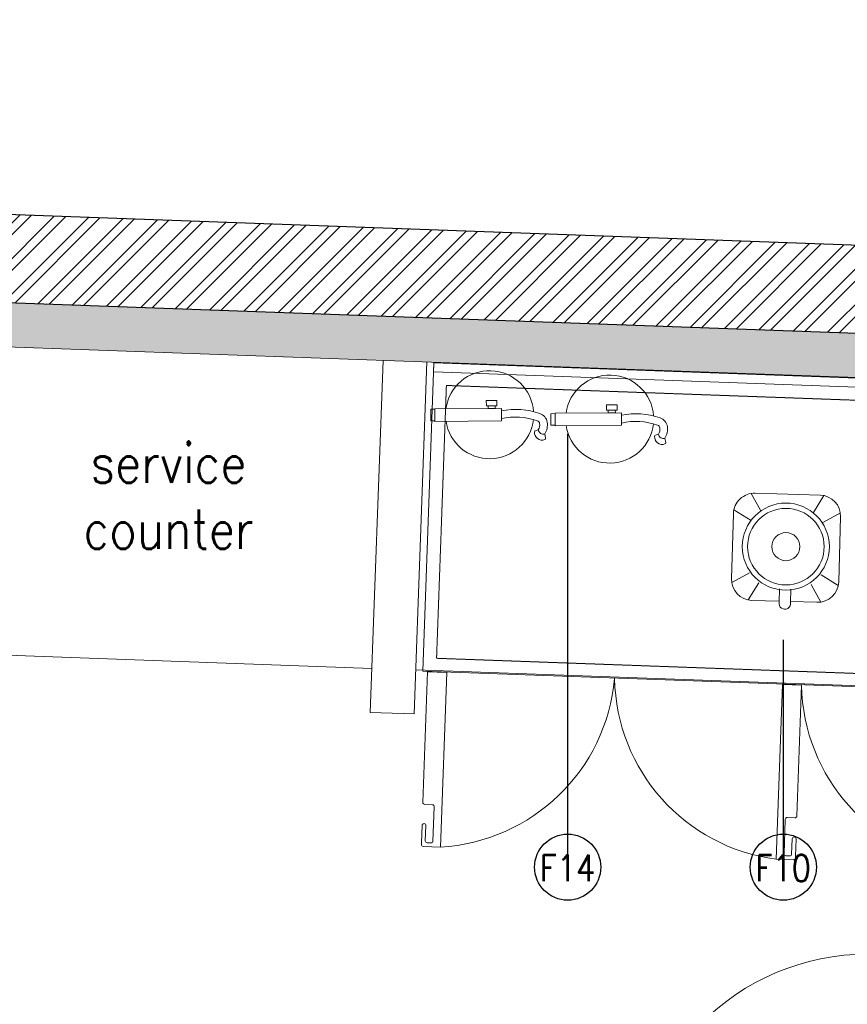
# Model space of a CAD drawing. Header units: millimetres. Extents: x 256680 to 410391, y -77299 to -22623.
# Tile 142 of 241: x 346344 to 348224, y -27393 to -25157. Entities that reach past the tile are written whole.
import ezdxf
from ezdxf.lldxf.tags import DXFTag

# ---------------------------------------------------------------- set-up
doc = ezdxf.new("R2010")
doc.units = ezdxf.units.MM
doc.header["$LTSCALE"] = 2.5
doc.linetypes.add('DASHED', pattern=[19.05, 12.7, -6.35])
for name, color, linetype, lineweight in [('ELEVATION 1', 143, 'Continuous', 18), ('ELEVATION 3', 23, 'Continuous', 13), ('ELEVATION 4', 157, 'Continuous', 9), ('FURNITURES', 30, 'Continuous', 15), ('HATCH LIGHT', 250, 'Continuous', 0), ('HATCH MEDIUM', 251, 'Continuous', 5), ('K Equipment', 30, 'Continuous', 9), ('K Equipment UC', 251, 'Continuous', 5), ('ROOM TEXT', 7, 'Continuous', 5), ('WALL', 132, 'Continuous', 25)]:
    doc.layers.add(name, color=color, linetype=linetype, lineweight=lineweight)
doc.styles.add('MTEXT', font='romans.shx', dxfattribs={"width": 0.85})
doc.styles.get("Standard").update_dxf_attribs({"font": 'GOTHIC.TTF'})
tags = doc.linetypes.add('DOT2', pattern=[3.175, 0, -3.175]).pattern_tags.tags
tags[6:7] = [DXFTag(74, 4), DXFTag(75, 0), DXFTag(340, '0'), DXFTag(46, 1.0), DXFTag(50, 0.0), DXFTag(44, 0.0), DXFTag(45, 0.0)]
tags[4:5] = [DXFTag(74, 4), DXFTag(75, 0), DXFTag(340, '0'), DXFTag(46, 1.0), DXFTag(50, 0.0), DXFTag(44, 0.0), DXFTag(45, 0.0)]
doc.dimstyles.new('AJKD_30', dxfattribs={"dimscale": 30, "dimtxt": 2, "dimasz": 1, "dimexe": 0.8, "dimexo": 0.8, "dimgap": 0.5, "dimtad": 1, "dimdec": 0, "dimzin": 0, "dimdsep": 46, "dimtxsty": 'Standard', "dimblk": 'ARCHTICK', "dimcen": 0.125, "dimclrd": 251, "dimclre": 251, "dimclrt": 42, "dimadec": 0, "dimazin": 0, "dimtfac": 1, "dimtdec": 0, "dimtix": 1, "dimtmove": 0, "dimatfit": 3, "dimfxl": 1, "dimtolj": 1, "dimtzin": 0, "dimarcsym": 1})

# ---------------------------------------------------------------- blocks, each defined once
blk = doc.blocks.new('SDADFGSDF')
for p, q in [((68993, 13820), (68993, 13120)), ((70290.6, 13800), (70290.6, 13120))]:
    blk.add_line(p, q)
for points in [[(70793, 13120), (70793, 13820), (68993, 13820), (68993, 13120)], [(70793, 13800), (70793, 13820), (68993, 13820), (68993, 13800)]]:
    blk.add_lwpolyline(points, close=True)
at = {"linetype": 'DASHED', "ltscale": 0.03}
blk.add_lwpolyline([(70260.4, 13770), (70260.4, 13150), (69023.1, 13150), (69023.1, 13770)], close=True, dxfattribs=at)
for points in [[(69016.8, 12730.5, -0.414214), (69012.5, 12734.9), (69012.5, 12769.6, 0.414214), (69008.2, 12773.9), (69008.2, 12773.9, 0.414214), (69003.8, 12769.6), (69003.8, 12730.5), (69003.8, 12726.2, 0.414214), (69008.2, 12721.9), (69047.2, 12721.9), (69047.2, 13118.8), (69003.8, 13118.8), (69003.8, 12821.6, 0.414214), (69008.2, 12817.3), (69025.5, 12817.3, -0.414214), (69029.8, 12812.9), (69029.8, 12734.9, -0.414214), (69025.5, 12730.5), (69016.8, 12730.5)], [(69840.9, 12730.5, 0.414214), (69845.2, 12734.9), (69845.2, 12769.6, -0.414214), (69849.5, 12773.9), (69849.5, 12773.9, -0.414214), (69853.9, 12769.6), (69853.9, 12730.5), (69853.9, 12726.2, -0.414214), (69849.5, 12721.9), (69810.5, 12721.9), (69810.5, 13118.8), (69853.9, 13118.8), (69853.9, 12821.6, -0.414214), (69849.5, 12817.3), (69832.2, 12817.3, 0.414214), (69827.9, 12812.9), (69827.9, 12734.9, 0.414214), (69832.2, 12730.5), (69840.9, 12730.5)], [(70265.9, 12730.5, 0.414214), (70270.2, 12734.9), (70270.2, 12769.6, -0.414214), (70274.6, 12773.9), (70274.6, 12773.9, -0.414214), (70278.9, 12769.6), (70278.9, 12730.5), (70278.9, 12726.2, -0.414214), (70274.6, 12721.9), (70235.5, 12721.9), (70235.5, 13118.8), (70278.9, 13118.8), (70278.9, 12821.6, -0.414214), (70274.6, 12817.3), (70257.2, 12817.3, 0.414214), (70252.9, 12812.9), (70252.9, 12734.9, 0.414214), (70257.2, 12730.5), (70265.9, 12730.5)]]:
    blk.add_lwpolyline(points, format="xyb")
at = {"linetype": 'DOT2', "ltscale": 0.05}
for centre, start, end in [((69008.1, 13141.3), 275.3193, 356.9359), ((69849.6, 13141.3), 183.0641, 264.6807), ((70274.6, 13141.3), 183.0641, 264.6807)]:
    blk.add_arc(centre, 421.3, start, end, dxfattribs=at)
blk = doc.blocks.new('BLENDOR')
at = {"layer": 'K Equipment', "color": 6}
for p, q in [((35, 300), (58.2, 260.5)), ((43.8, 300.8), (191.4, 300.8)), ((200.1, 300), (176.9, 260.5)), ((-4.2, 105.2), (-4.2, 252.8)), ((-3.4, 261.6), (35.7, 238.6)), ((238.6, 261.6), (199.4, 238.6)), ((239.4, 252.8), (239.4, 192.9)), ((211.6, 192.9), (241.8, 192.9)), ((211.6, 167.1), (241.8, 167.1)), ((239.4, 167.1), (239.4, 105.2)), ((-3.4, 96.5), (35.7, 119.5)), ((238.6, 96.5), (199.4, 119.5)), ((35, 58), (58.2, 97.6)), ((200.1, 58), (176.9, 97.6)), ((191.4, 57.2), (43.8, 57.2))]:
    blk.add_line(p, q, dxfattribs=at)
for radius in [98.9, 86.9, 31.9]:
    blk.add_circle((115.1, 178.5), radius, dxfattribs=at)
for centre, radius, start, end in [((43.8, 252.8), 48, 90, 180), ((191.4, 252.8), 48, 0, 90), ((244.2, 180), 13.1, 259.5146, 100.4854), ((43.8, 105.2), 48, 180, 270), ((191.4, 105.2), 48, 270, 0)]:
    blk.add_arc(centre, radius, start, end, dxfattribs=at)
blk = doc.blocks.new('t')
for p, q in [((119721.4, -21429.1), (119721.4, -20655.6)), ((119721.4, -21429.1), (120009.1, -20711.1)), ((119721.4, -21429.1), (120195.6, -20818)), ((119721.4, -21429.1), (120383.6, -21029.3)), ((118947.9, -21429.1), (120494.9, -21429.1)), ((119721.4, -21429.1), (118988.2, -21675.7)), ((119721.4, -21429.1), (119433.7, -22147.2)), ((119721.4, -21429.1), (119586.6, -22190.8)), ((119721.4, -21429.1), (120200.7, -22036.3))]:
    blk.add_line(p, q)
blk.add_circle((119721.4, -21429.1), 773.5)
blk = doc.blocks.new('_ArchTick')
at = {"color": 0, "linetype": 'ByBlock', "const_width": 0.15}
blk.add_lwpolyline([(-0.5, -0.5), (0.5, 0.5)], dxfattribs=at)
blk = doc.blocks.new('fe')
at = {"color": 1}
for p, q in [((-120.2, 44.7), (-121.9, 54.2)), ((-105.6, 35.2), (-98.9, 37.2))]:
    blk.add_line(p, q, dxfattribs=at)
for points in [[(-22.1, 14.2), (128.9, 14.2), (128.9, -14.2), (-22.1, -14.2)], [(128.9, 13.2), (138.3, 13.2), (138.3, -13.2), (128.9, -13.2)], [(-12, -20.1), (12, -20.1), (12, -32.1), (-12, -32.1)], [(-8.1, -14.2), (8.1, -14.2), (8.1, -20.1), (-8.1, -20.1)]]:
    blk.add_lwpolyline(points, close=True, dxfattribs=at)
for centre, radius, start, end in [((4.8, 0), 100, 8.1407, 173.3121), ((-119.1, 54.8), 2.9, 111.4978, 190.4916), ((-113.9, 41.5), 17.1, 353.9087, 111.4978), ((-117.3, 33.1), 12, 10.1624, 103.7845), ((-87.8, 23.6), 38.6, 146.9735, 188.4436), ((-87.8, 23.6), 21.2, 146.9735, 188.4436), ((-99.7, 40), 2.9, 286.9384, 353.9087), ((-101.6, 21.6), 24.7, 188.4436, 251.142), ((-101.6, 21.6), 7.24, 188.4436, 251.142), ((-53.4, 152.4), 146.6, 249.8567, 282.3504), ((-54.1, 150), 161.6, 249.9338, 281.4511), ((4.8, 0), 100, 183.6164, 351.8593)]:
    blk.add_arc(centre, radius, start, end, dxfattribs=at)

msp = doc.modelspace()

# ---------------------------------------------------------------- hatches: boundary and pattern name
at = {"layer": 'HATCH LIGHT', "true_color": 0x636466}
h = msp.add_hatch(dxfattribs=at)
h.set_pattern_fill('ANSI32', color=251, scale=6)
h.set_pattern_definition([(45, (278504.94, -46725.026), (-40.411153, 40.411153), []), (45, (278531.88, -46725.026), (-40.411153, 40.411153), [])])
h.paths.add_polyline_path([(355647.8, -32590), (355453.8, -32638.8), (355635.4, -33359.7), (343082.7, -33359.6, -0.000263), (343068.2, -33559.6), (355892, -33559.7)])
h.paths.add_polyline_path([(343496.7, -25157.1), (343296.6, -25157.1, -0.011972), (342815.4, -34256), (343016, -34256, 0.01196)])
h.paths.add_polyline_path([(343480.3, -25697.6), (353159.2, -26046.6, 0.003501), (353653.3, -26800.6), (353820.9, -26691.5), (353270.8, -25850.5), (343486.5, -25497.7, -0.000262)])
h = msp.add_hatch(dxfattribs=at)
h.set_pattern_fill('ANSI36', color=251, scale=7)
h.set_pattern_definition([(45, (278504.942, -46725.026), (11.786586, 43.2174826), [55.5625, -11.1125, 0, -11.1125])])
h.paths.add_polyline_path([(349605.3, -26789), (350544.7, -26822.8), (350572.5, -26053.4), (353103.5, -26144.6), (353570.1, -26856), (353653.3, -26800.6, -0.003501), (353159.2, -26046.6), (350106.4, -25936.7, -0.403697), (350492, -26336.4, -1), (349692, -26336.4, -0.424809), (350106.4, -25936.7), (346273.8, -25798.4), (346270.2, -25898.3), (349633.1, -26019.5)])

# ---------------------------------------------------------------- linework, layer by layer
at = {"layer": 'ELEVATION 1'}
msp.add_lwpolyline([(353653.3, -26800.6), (353570.1, -26856), (353103.5, -26144.6), (350572.5, -26053.4), (350544.7, -26822.8), (349605.3, -26789), (349633.1, -26019.5), (346270.2, -25898.3)], dxfattribs=at)
at = {"layer": 'FURNITURES'}
for p, q in [((347140.8, -26730.2), (347169.7, -25930.7)), ((347240.8, -26733.8), (347269.6, -25934.3)), ((347144.4, -26630.2), (346245, -26597.8)), ((349607.9, -26719), (347244.4, -26633.8)), ((347240.8, -26733.8), (347140.8, -26730.2))]:
    msp.add_line(p, q, dxfattribs=at)
at = {"layer": 'WALL'}
msp.add_line((353270.8, -25850.5), (343487.5, -25497.7), dxfattribs=at)
at = {"layer": 'WALL', "flags": 128}
msp.add_lwpolyline([(353820.9, -26691.5), (353653.3, -26800.6, -0.003501), (353159.2, -26046.6), (343480.3, -25697.6)], format="xyb", dxfattribs=at)

# ---------------------------------------------------------------- block references
at = {"layer": 'ELEVATION 3', "rotation": 180.4202872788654}
for p in [(347416.6, -26054.1), (347689.5, -26064)]:
    msp.add_blockref('fe', p, dxfattribs=at)
at = {"layer": 'HATCH MEDIUM', "xscale": -0.6936824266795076, "yscale": 0.6936824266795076, "zscale": 0.6936824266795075, "rotation": 87.935187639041}
msp.add_blockref('t', (336408.4, 55714.7), dxfattribs=at)
at = {"layer": 'K Equipment', "rotation": 268.2983913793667}
msp.add_blockref('BLENDOR', (347909.8, -26233.4), dxfattribs=at)
at = {"layer": 'K Equipment UC', "rotation": 357.9351876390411}
msp.add_blockref('SDADFGSDF', (277839.3, -37261.9), dxfattribs=at)

# ---------------------------------------------------------------- texts
at = {"layer": 'ROOM TEXT', "style": 'MTEXT'}
for s, width, insert, char_height, attachment_point in [('\\A1;\\pxqc;service\\Pcounter', 1162.931, (347263.9, -26359.1, 0.2), 90, 9), ('\\A1;\\pxqc;F14', 170.917, (347503.2, -27053.7, 0.2), 60, 1), ('\\A1;\\pxqc;F10', 170.917, (347993, -27053.7, 0.2), 60, 1)]:
    msp.add_mtext_dynamic_manual_height_columns(s, width=width, gutter_width=1.8, heights=[0], dxfattribs=dict(at, insert=insert, char_height=char_height, attachment_point=attachment_point))

# ---------------------------------------------------------------- leaders
at = {"layer": 'ELEVATION 4'}
for points in [[(347589.2, -27081.7), (347589.3, -26097.4)], [(348079.1, -27081.7), (348079.1, -26565.7)]]:
    msp.add_leader(points, dimstyle='AJKD_30', override={"dimasz": 5, "dimgap": 0.5, "dimtad": 0, "dimldrblk": 'DotBlank', "dimfxl": 0.18, "dimfxlon": 1, "dimarcsym": 2}, dxfattribs=at)

doc.saveas('drawing.dxf')
